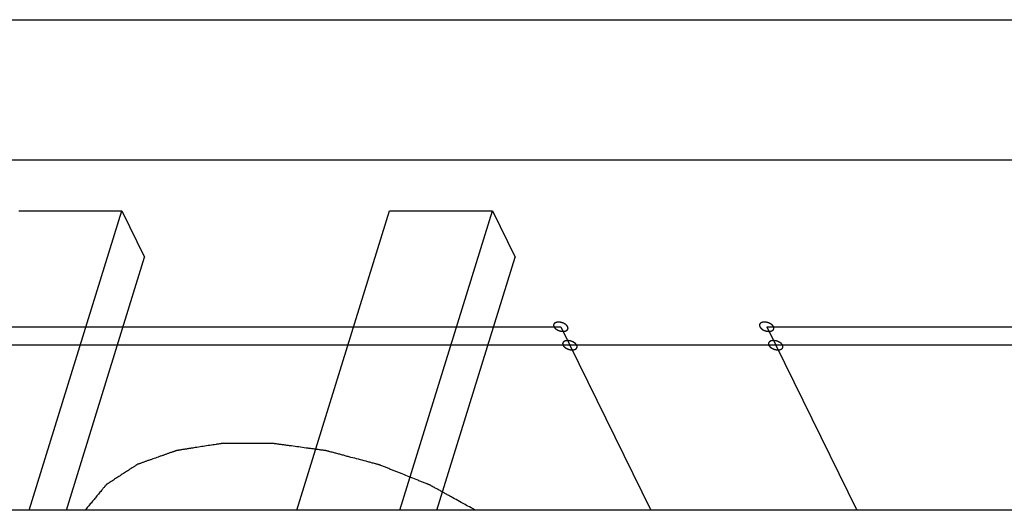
# Model space of a CAD drawing. Header units: millimetres. Extents: x -78 to 141, y 20 to 129.
# Tile 65 of 114: x 51.91 to 62.34, y 122.25 to 127.44. Entities that reach past the tile are written whole.
import ezdxf

# ---------------------------------------------------------------- set-up
doc = ezdxf.new("R2010")
doc.units = ezdxf.units.MM
doc.header["$LTSCALE"] = 16.335
doc.layers.get('0').update_dxf_attribs({"linetype": 'CONTINUOUS'})
doc.layers.add('02___PRT_ALL_AXES', color=7, linetype='CONTINUOUS')

msp = doc.modelspace()

# ---------------------------------------------------------------- linework, layer by layer
at = {"color": 7, "linetype": 'Continuous'}
for p, q in [((41.229, 125.954), (102.396, 125.954)), ((51.904, 125.415), (52.994, 125.415)), ((52.015, 122.247), (52.994, 125.415)), ((52.994, 125.415), (53.235, 124.925)), ((54.848, 122.247), (55.827, 125.415)), ((55.827, 125.415), (56.917, 125.415)), ((55.938, 122.247), (56.917, 125.415)), ((56.917, 125.415), (57.157, 124.925)), ((52.407, 122.247), (53.235, 124.925)), ((56.33, 122.247), (57.157, 124.925)), ((42.864, 124.189), (57.641, 124.189)), ((57.641, 124.189), (58.594, 122.247)), ((59.821, 124.189), (60.774, 122.247)), ((59.821, 124.189), (75.076, 124.189)), ((77.134, 123.993), (42.96, 123.993)), ((73.065, 122.247), (41.537, 122.247))]:
    msp.add_line(p, q, dxfattribs=at)
for points, knots in [([(57.714, 124.189), (57.714, 124.189), (57.711, 124.194), (57.71, 124.196), (57.709, 124.198), (57.708, 124.199), (57.707, 124.2), (57.705, 124.202), (57.704, 124.203), (57.702, 124.205), (57.7, 124.207), (57.699, 124.208), (57.698, 124.209), (57.696, 124.211), (57.694, 124.212), (57.692, 124.214), (57.69, 124.215), (57.689, 124.217), (57.687, 124.217), (57.685, 124.219), (57.682, 124.22), (57.679, 124.222), (57.677, 124.223), (57.676, 124.224), (57.674, 124.225), (57.672, 124.226), (57.669, 124.227), (57.666, 124.228), (57.664, 124.229), (57.662, 124.23), (57.66, 124.231), (57.658, 124.231), (57.654, 124.232), (57.651, 124.233), (57.649, 124.234), (57.647, 124.235), (57.645, 124.235), (57.643, 124.235), (57.64, 124.236), (57.637, 124.237), (57.634, 124.237), (57.632, 124.237), (57.63, 124.238), (57.628, 124.238), (57.625, 124.238), (57.622, 124.238), (57.619, 124.238), (57.617, 124.238), (57.616, 124.238), (57.613, 124.238), (57.61, 124.238), (57.608, 124.238), (57.605, 124.238), (57.604, 124.238), (57.602, 124.237), (57.6, 124.237), (57.598, 124.236), (57.595, 124.235), (57.593, 124.235), (57.591, 124.235), (57.59, 124.234), (57.588, 124.233), (57.586, 124.232), (57.584, 124.232), (57.582, 124.231), (57.581, 124.23), (57.58, 124.229), (57.579, 124.228), (57.577, 124.227), (57.575, 124.226), (57.574, 124.225), (57.573, 124.224), (57.572, 124.223), (57.571, 124.222), (57.57, 124.22), (57.569, 124.219), (57.568, 124.218), (57.568, 124.217), (57.567, 124.216), (57.567, 124.214), (57.566, 124.212), (57.566, 124.211), (57.565, 124.209), (57.565, 124.208), (57.565, 124.207), (57.565, 124.206), (57.565, 124.204), (57.565, 124.202), (57.565, 124.2), (57.565, 124.199), (57.566, 124.198), (57.566, 124.196), (57.567, 124.194), (57.569, 124.189), (57.569, 124.189)], [0, 0, 0, 0, 0.00178862, 0.00268292, 0.00313008, 0.00357723, 0.00407486, 0.0045725, 0.00556776, 0.00656303, 0.00706066, 0.0075583, 0.00810164, 0.00864499, 0.00973169, 0.01081838, 0.01136173, 0.01190508, 0.01249491, 0.01308474, 0.0142644, 0.01544405, 0.01603388, 0.01662371, 0.01722604, 0.01782837, 0.01903302, 0.02023767, 0.02084, 0.02144232, 0.02205221, 0.0226621, 0.02388189, 0.02510167, 0.02571156, 0.02632145, 0.02692335, 0.02752524, 0.02872902, 0.0299328, 0.03053469, 0.03113658, 0.03172556, 0.03231453, 0.03349248, 0.03467043, 0.03525941, 0.03584838, 0.03639056, 0.03693274, 0.03801709, 0.03910144, 0.03964362, 0.0401858, 0.04068205, 0.0411783, 0.0421708, 0.04316329, 0.04365954, 0.04415579, 0.04460152, 0.04504725, 0.04593871, 0.04683018, 0.04727591, 0.04772164, 0.04812629, 0.04853094, 0.04934024, 0.05014954, 0.05055419, 0.05095884, 0.05132092, 0.05168301, 0.05240718, 0.05313135, 0.05349343, 0.05385552, 0.05420471, 0.0545539, 0.05525228, 0.05595067, 0.05629986, 0.05664905, 0.05701186, 0.05737466, 0.05810028, 0.0588259, 0.0591887, 0.05955151, 0.0599574, 0.0603633, 0.06117508, 0.06279866, 0.06279866, 0.06279866, 0.06279866]), ([(57.569, 124.189), (57.569, 124.189), (57.571, 124.185), (57.573, 124.183), (57.574, 124.181), (57.575, 124.18), (57.576, 124.179), (57.577, 124.177), (57.579, 124.175), (57.581, 124.173), (57.582, 124.172), (57.583, 124.171), (57.585, 124.17), (57.587, 124.168), (57.589, 124.166), (57.591, 124.165), (57.593, 124.163), (57.594, 124.162), (57.596, 124.161), (57.598, 124.16), (57.601, 124.158), (57.603, 124.157), (57.605, 124.156), (57.607, 124.155), (57.609, 124.154), (57.611, 124.153), (57.614, 124.152), (57.617, 124.15), (57.619, 124.149), (57.621, 124.149), (57.623, 124.148), (57.625, 124.147), (57.628, 124.146), (57.631, 124.145), (57.634, 124.145), (57.636, 124.144), (57.638, 124.144), (57.64, 124.143), (57.643, 124.143), (57.646, 124.142), (57.649, 124.142), (57.651, 124.141), (57.652, 124.141), (57.655, 124.141), (57.658, 124.141), (57.661, 124.141), (57.664, 124.14), (57.665, 124.14), (57.667, 124.14), (57.669, 124.141), (57.672, 124.141), (57.675, 124.141), (57.677, 124.141), (57.679, 124.141), (57.681, 124.142), (57.683, 124.142), (57.685, 124.143), (57.688, 124.143), (57.69, 124.144), (57.691, 124.144), (57.693, 124.145), (57.694, 124.145), (57.696, 124.146), (57.699, 124.147), (57.7, 124.148), (57.702, 124.148), (57.703, 124.149), (57.704, 124.15), (57.706, 124.152), (57.707, 124.153), (57.709, 124.154), (57.71, 124.155), (57.71, 124.156), (57.711, 124.157), (57.712, 124.158), (57.714, 124.16), (57.714, 124.161), (57.715, 124.162), (57.715, 124.163), (57.716, 124.165), (57.716, 124.166), (57.717, 124.168), (57.717, 124.169), (57.718, 124.171), (57.718, 124.172), (57.718, 124.173), (57.718, 124.175), (57.717, 124.177), (57.717, 124.179), (57.717, 124.18), (57.717, 124.181), (57.716, 124.183), (57.716, 124.185), (57.714, 124.189), (57.714, 124.189)], [0, 0, 0, 0, 0.00178862, 0.00268292, 0.00313008, 0.00357723, 0.00407486, 0.0045725, 0.00556776, 0.00656303, 0.00706066, 0.0075583, 0.00810164, 0.00864499, 0.00973169, 0.01081838, 0.01136173, 0.01190508, 0.01249491, 0.01308474, 0.0142644, 0.01544405, 0.01603388, 0.01662371, 0.01722604, 0.01782837, 0.01903302, 0.02023767, 0.02084, 0.02144232, 0.02205221, 0.0226621, 0.02388189, 0.02510167, 0.02571156, 0.02632145, 0.02692335, 0.02752524, 0.02872902, 0.0299328, 0.03053469, 0.03113658, 0.03172556, 0.03231453, 0.03349248, 0.03467043, 0.03525941, 0.03584838, 0.03639056, 0.03693274, 0.03801709, 0.03910144, 0.03964362, 0.0401858, 0.04068205, 0.0411783, 0.0421708, 0.04316329, 0.04365954, 0.04415579, 0.04460152, 0.04504725, 0.04593871, 0.04683018, 0.04727591, 0.04772164, 0.04812629, 0.04853094, 0.04934024, 0.05014954, 0.05055419, 0.05095884, 0.05132092, 0.05168301, 0.05240718, 0.05313135, 0.05349343, 0.05385552, 0.05420471, 0.0545539, 0.05525228, 0.05595067, 0.05629986, 0.05664905, 0.05701186, 0.05737466, 0.05810028, 0.0588259, 0.0591887, 0.05955151, 0.0599574, 0.0603633, 0.06117508, 0.06279866, 0.06279866, 0.06279866, 0.06279866]), ([(59.893, 124.189), (59.893, 124.189), (59.891, 124.194), (59.889, 124.196), (59.888, 124.198), (59.887, 124.199), (59.886, 124.2), (59.885, 124.202), (59.883, 124.203), (59.881, 124.205), (59.88, 124.207), (59.879, 124.208), (59.877, 124.209), (59.876, 124.211), (59.873, 124.212), (59.871, 124.214), (59.869, 124.215), (59.868, 124.217), (59.866, 124.217), (59.864, 124.219), (59.862, 124.22), (59.859, 124.222), (59.857, 124.223), (59.855, 124.224), (59.853, 124.225), (59.851, 124.226), (59.848, 124.227), (59.845, 124.228), (59.843, 124.229), (59.841, 124.23), (59.839, 124.231), (59.837, 124.231), (59.834, 124.232), (59.831, 124.233), (59.828, 124.234), (59.826, 124.235), (59.825, 124.235), (59.822, 124.235), (59.819, 124.236), (59.816, 124.237), (59.813, 124.237), (59.812, 124.237), (59.81, 124.238), (59.807, 124.238), (59.804, 124.238), (59.801, 124.238), (59.799, 124.238), (59.797, 124.238), (59.795, 124.238), (59.793, 124.238), (59.79, 124.238), (59.787, 124.238), (59.785, 124.238), (59.783, 124.238), (59.781, 124.237), (59.779, 124.237), (59.777, 124.236), (59.774, 124.235), (59.772, 124.235), (59.771, 124.235), (59.77, 124.234), (59.768, 124.233), (59.766, 124.232), (59.763, 124.232), (59.762, 124.231), (59.76, 124.23), (59.759, 124.229), (59.758, 124.228), (59.756, 124.227), (59.755, 124.226), (59.753, 124.225), (59.752, 124.224), (59.752, 124.223), (59.751, 124.222), (59.75, 124.22), (59.749, 124.219), (59.748, 124.218), (59.747, 124.217), (59.747, 124.216), (59.746, 124.214), (59.746, 124.212), (59.745, 124.211), (59.745, 124.209), (59.744, 124.208), (59.744, 124.207), (59.745, 124.206), (59.745, 124.204), (59.745, 124.202), (59.745, 124.2), (59.745, 124.199), (59.745, 124.198), (59.746, 124.196), (59.747, 124.194), (59.748, 124.189), (59.748, 124.189)], [0, 0, 0, 0, 0.00178862, 0.00268292, 0.00313008, 0.00357723, 0.00407486, 0.0045725, 0.00556776, 0.00656303, 0.00706066, 0.0075583, 0.00810164, 0.00864499, 0.00973169, 0.01081838, 0.01136173, 0.01190508, 0.01249491, 0.01308474, 0.0142644, 0.01544405, 0.01603388, 0.01662371, 0.01722604, 0.01782837, 0.01903302, 0.02023767, 0.02084, 0.02144232, 0.02205221, 0.0226621, 0.02388189, 0.02510167, 0.02571156, 0.02632145, 0.02692335, 0.02752524, 0.02872902, 0.0299328, 0.03053469, 0.03113658, 0.03172556, 0.03231453, 0.03349248, 0.03467043, 0.03525941, 0.03584838, 0.03639056, 0.03693274, 0.03801709, 0.03910144, 0.03964362, 0.0401858, 0.04068205, 0.0411783, 0.0421708, 0.04316329, 0.04365954, 0.04415579, 0.04460152, 0.04504725, 0.04593871, 0.04683018, 0.04727591, 0.04772164, 0.04812629, 0.04853094, 0.04934024, 0.05014954, 0.05055419, 0.05095884, 0.05132092, 0.05168301, 0.05240718, 0.05313135, 0.05349343, 0.05385552, 0.05420471, 0.0545539, 0.05525228, 0.05595067, 0.05629986, 0.05664905, 0.05701186, 0.05737466, 0.05810028, 0.0588259, 0.0591887, 0.05955151, 0.0599574, 0.0603633, 0.06117508, 0.06279866, 0.06279866, 0.06279866, 0.06279866]), ([(59.748, 124.189), (59.748, 124.189), (59.751, 124.185), (59.752, 124.183), (59.753, 124.181), (59.754, 124.18), (59.755, 124.179), (59.757, 124.177), (59.758, 124.175), (59.76, 124.173), (59.762, 124.172), (59.763, 124.171), (59.764, 124.17), (59.766, 124.168), (59.768, 124.166), (59.77, 124.165), (59.772, 124.163), (59.774, 124.162), (59.775, 124.161), (59.777, 124.16), (59.78, 124.158), (59.783, 124.157), (59.785, 124.156), (59.786, 124.155), (59.788, 124.154), (59.79, 124.153), (59.793, 124.152), (59.796, 124.15), (59.799, 124.149), (59.8, 124.149), (59.802, 124.148), (59.805, 124.147), (59.808, 124.146), (59.811, 124.145), (59.813, 124.145), (59.815, 124.144), (59.817, 124.144), (59.819, 124.143), (59.822, 124.143), (59.826, 124.142), (59.828, 124.142), (59.83, 124.141), (59.832, 124.141), (59.834, 124.141), (59.837, 124.141), (59.84, 124.141), (59.843, 124.14), (59.845, 124.14), (59.846, 124.14), (59.849, 124.141), (59.852, 124.141), (59.854, 124.141), (59.857, 124.141), (59.858, 124.141), (59.86, 124.142), (59.862, 124.142), (59.865, 124.143), (59.867, 124.143), (59.869, 124.144), (59.871, 124.144), (59.872, 124.145), (59.874, 124.145), (59.876, 124.146), (59.878, 124.147), (59.88, 124.148), (59.881, 124.148), (59.882, 124.149), (59.883, 124.15), (59.885, 124.152), (59.887, 124.153), (59.888, 124.154), (59.889, 124.155), (59.89, 124.156), (59.891, 124.157), (59.892, 124.158), (59.893, 124.16), (59.894, 124.161), (59.895, 124.162), (59.895, 124.163), (59.895, 124.165), (59.896, 124.166), (59.896, 124.168), (59.897, 124.169), (59.897, 124.171), (59.897, 124.172), (59.897, 124.173), (59.897, 124.175), (59.897, 124.177), (59.897, 124.179), (59.897, 124.18), (59.896, 124.181), (59.896, 124.183), (59.895, 124.185), (59.893, 124.189), (59.893, 124.189)], [0, 0, 0, 0, 0.00178862, 0.00268292, 0.00313008, 0.00357723, 0.00407486, 0.0045725, 0.00556776, 0.00656303, 0.00706066, 0.0075583, 0.00810164, 0.00864499, 0.00973169, 0.01081838, 0.01136173, 0.01190508, 0.01249491, 0.01308474, 0.0142644, 0.01544405, 0.01603388, 0.01662371, 0.01722604, 0.01782837, 0.01903302, 0.02023767, 0.02084, 0.02144232, 0.02205221, 0.0226621, 0.02388189, 0.02510167, 0.02571156, 0.02632145, 0.02692335, 0.02752524, 0.02872902, 0.0299328, 0.03053469, 0.03113658, 0.03172556, 0.03231453, 0.03349248, 0.03467043, 0.03525941, 0.03584838, 0.03639056, 0.03693274, 0.03801709, 0.03910144, 0.03964362, 0.0401858, 0.04068205, 0.0411783, 0.0421708, 0.04316329, 0.04365954, 0.04415579, 0.04460152, 0.04504725, 0.04593871, 0.04683018, 0.04727591, 0.04772164, 0.04812629, 0.04853094, 0.04934024, 0.05014954, 0.05055419, 0.05095884, 0.05132092, 0.05168301, 0.05240718, 0.05313135, 0.05349343, 0.05385552, 0.05420471, 0.0545539, 0.05525228, 0.05595067, 0.05629986, 0.05664905, 0.05701186, 0.05737466, 0.05810028, 0.0588259, 0.0591887, 0.05955151, 0.0599574, 0.0603633, 0.06117508, 0.06279866, 0.06279866, 0.06279866, 0.06279866]), ([(57.81, 123.993), (57.81, 123.993), (57.808, 123.998), (57.806, 124), (57.805, 124.002), (57.804, 124.003), (57.803, 124.004), (57.802, 124.005), (57.8, 124.007), (57.798, 124.009), (57.797, 124.011), (57.796, 124.012), (57.794, 124.013), (57.792, 124.014), (57.79, 124.016), (57.788, 124.018), (57.786, 124.019), (57.785, 124.02), (57.783, 124.021), (57.781, 124.023), (57.778, 124.024), (57.776, 124.026), (57.774, 124.027), (57.772, 124.028), (57.77, 124.029), (57.768, 124.03), (57.765, 124.031), (57.762, 124.032), (57.76, 124.033), (57.758, 124.034), (57.756, 124.035), (57.754, 124.035), (57.751, 124.036), (57.748, 124.037), (57.745, 124.038), (57.743, 124.039), (57.741, 124.039), (57.739, 124.039), (57.736, 124.04), (57.733, 124.04), (57.73, 124.041), (57.728, 124.041), (57.727, 124.041), (57.724, 124.042), (57.721, 124.042), (57.718, 124.042), (57.715, 124.042), (57.714, 124.042), (57.712, 124.042), (57.71, 124.042), (57.707, 124.042), (57.704, 124.042), (57.702, 124.041), (57.7, 124.041), (57.698, 124.041), (57.696, 124.041), (57.694, 124.04), (57.691, 124.039), (57.689, 124.039), (57.688, 124.039), (57.686, 124.038), (57.685, 124.037), (57.683, 124.036), (57.68, 124.035), (57.679, 124.035), (57.677, 124.034), (57.676, 124.033), (57.675, 124.032), (57.673, 124.031), (57.672, 124.03), (57.67, 124.029), (57.669, 124.028), (57.669, 124.027), (57.668, 124.026), (57.667, 124.024), (57.665, 124.023), (57.665, 124.021), (57.664, 124.021), (57.664, 124.019), (57.663, 124.018), (57.663, 124.016), (57.662, 124.015), (57.662, 124.013), (57.661, 124.012), (57.661, 124.011), (57.661, 124.009), (57.661, 124.008), (57.662, 124.006), (57.662, 124.004), (57.662, 124.003), (57.662, 124.002), (57.663, 124), (57.663, 123.998), (57.665, 123.993), (57.665, 123.993)], [0, 0, 0, 0, 0.00178862, 0.00268292, 0.00313008, 0.00357723, 0.00407486, 0.0045725, 0.00556776, 0.00656303, 0.00706066, 0.0075583, 0.00810164, 0.00864499, 0.00973169, 0.01081838, 0.01136173, 0.01190508, 0.01249491, 0.01308474, 0.0142644, 0.01544405, 0.01603388, 0.01662371, 0.01722604, 0.01782837, 0.01903302, 0.02023767, 0.02084, 0.02144232, 0.02205221, 0.0226621, 0.02388189, 0.02510167, 0.02571156, 0.02632145, 0.02692335, 0.02752524, 0.02872902, 0.0299328, 0.03053469, 0.03113658, 0.03172556, 0.03231453, 0.03349248, 0.03467043, 0.03525941, 0.03584838, 0.03639056, 0.03693274, 0.03801709, 0.03910144, 0.03964362, 0.0401858, 0.04068205, 0.0411783, 0.0421708, 0.04316329, 0.04365954, 0.04415579, 0.04460152, 0.04504725, 0.04593871, 0.04683018, 0.04727591, 0.04772164, 0.04812629, 0.04853094, 0.04934024, 0.05014954, 0.05055419, 0.05095884, 0.05132092, 0.05168301, 0.05240718, 0.05313135, 0.05349343, 0.05385552, 0.05420471, 0.0545539, 0.05525228, 0.05595067, 0.05629986, 0.05664905, 0.05701186, 0.05737466, 0.05810028, 0.0588259, 0.0591887, 0.05955151, 0.0599574, 0.0603633, 0.06117508, 0.06279866, 0.06279866, 0.06279866, 0.06279866]), ([(59.99, 123.993), (59.99, 123.993), (59.987, 123.998), (59.985, 124), (59.984, 124.002), (59.984, 124.003), (59.982, 124.004), (59.981, 124.005), (59.979, 124.007), (59.977, 124.009), (59.976, 124.011), (59.975, 124.012), (59.974, 124.013), (59.972, 124.014), (59.97, 124.016), (59.967, 124.018), (59.966, 124.019), (59.964, 124.02), (59.963, 124.021), (59.96, 124.023), (59.958, 124.024), (59.955, 124.026), (59.953, 124.027), (59.951, 124.028), (59.95, 124.029), (59.947, 124.03), (59.944, 124.031), (59.941, 124.032), (59.939, 124.033), (59.937, 124.034), (59.936, 124.035), (59.933, 124.035), (59.93, 124.036), (59.927, 124.037), (59.925, 124.038), (59.923, 124.039), (59.921, 124.039), (59.918, 124.039), (59.915, 124.04), (59.912, 124.04), (59.91, 124.041), (59.908, 124.041), (59.906, 124.041), (59.903, 124.042), (59.9, 124.042), (59.897, 124.042), (59.895, 124.042), (59.893, 124.042), (59.891, 124.042), (59.889, 124.042), (59.886, 124.042), (59.883, 124.042), (59.881, 124.041), (59.879, 124.041), (59.878, 124.041), (59.876, 124.041), (59.873, 124.04), (59.871, 124.039), (59.869, 124.039), (59.867, 124.039), (59.866, 124.038), (59.864, 124.037), (59.862, 124.036), (59.86, 124.035), (59.858, 124.035), (59.857, 124.034), (59.856, 124.033), (59.854, 124.032), (59.853, 124.031), (59.851, 124.03), (59.85, 124.029), (59.849, 124.028), (59.848, 124.027), (59.847, 124.026), (59.846, 124.024), (59.845, 124.023), (59.844, 124.021), (59.843, 124.021), (59.843, 124.019), (59.842, 124.018), (59.842, 124.016), (59.841, 124.015), (59.841, 124.013), (59.841, 124.012), (59.841, 124.011), (59.841, 124.009), (59.841, 124.008), (59.841, 124.006), (59.841, 124.004), (59.841, 124.003), (59.841, 124.002), (59.842, 124), (59.843, 123.998), (59.844, 123.993), (59.844, 123.993)], [0, 0, 0, 0, 0.00178862, 0.00268292, 0.00313008, 0.00357723, 0.00407486, 0.0045725, 0.00556776, 0.00656303, 0.00706066, 0.0075583, 0.00810164, 0.00864499, 0.00973169, 0.01081838, 0.01136173, 0.01190508, 0.01249491, 0.01308474, 0.0142644, 0.01544405, 0.01603388, 0.01662371, 0.01722604, 0.01782837, 0.01903302, 0.02023767, 0.02084, 0.02144232, 0.02205221, 0.0226621, 0.02388189, 0.02510167, 0.02571156, 0.02632145, 0.02692335, 0.02752524, 0.02872902, 0.0299328, 0.03053469, 0.03113658, 0.03172556, 0.03231453, 0.03349248, 0.03467043, 0.03525941, 0.03584838, 0.03639056, 0.03693274, 0.03801709, 0.03910144, 0.03964362, 0.0401858, 0.04068205, 0.0411783, 0.0421708, 0.04316329, 0.04365954, 0.04415579, 0.04460152, 0.04504725, 0.04593871, 0.04683018, 0.04727591, 0.04772164, 0.04812629, 0.04853094, 0.04934024, 0.05014954, 0.05055419, 0.05095884, 0.05132092, 0.05168301, 0.05240718, 0.05313135, 0.05349343, 0.05385552, 0.05420471, 0.0545539, 0.05525228, 0.05595067, 0.05629986, 0.05664905, 0.05701186, 0.05737466, 0.05810028, 0.0588259, 0.0591887, 0.05955151, 0.0599574, 0.0603633, 0.06117508, 0.06279866, 0.06279866, 0.06279866, 0.06279866]), ([(57.665, 123.993), (57.665, 123.993), (57.668, 123.989), (57.669, 123.987), (57.67, 123.985), (57.671, 123.984), (57.672, 123.983), (57.674, 123.981), (57.675, 123.979), (57.677, 123.977), (57.679, 123.976), (57.68, 123.974), (57.681, 123.974), (57.683, 123.972), (57.685, 123.97), (57.687, 123.969), (57.689, 123.967), (57.69, 123.966), (57.692, 123.965), (57.694, 123.964), (57.697, 123.962), (57.7, 123.961), (57.702, 123.96), (57.703, 123.959), (57.705, 123.958), (57.707, 123.957), (57.71, 123.956), (57.713, 123.954), (57.715, 123.953), (57.717, 123.952), (57.719, 123.952), (57.721, 123.951), (57.725, 123.95), (57.728, 123.949), (57.73, 123.949), (57.732, 123.948), (57.734, 123.948), (57.736, 123.947), (57.739, 123.947), (57.742, 123.946), (57.745, 123.946), (57.747, 123.945), (57.749, 123.945), (57.751, 123.945), (57.754, 123.945), (57.757, 123.944), (57.76, 123.944), (57.762, 123.944), (57.763, 123.944), (57.766, 123.944), (57.768, 123.945), (57.771, 123.945), (57.774, 123.945), (57.775, 123.945), (57.777, 123.946), (57.779, 123.946), (57.781, 123.947), (57.784, 123.947), (57.786, 123.948), (57.788, 123.948), (57.789, 123.948), (57.791, 123.949), (57.793, 123.95), (57.795, 123.951), (57.797, 123.952), (57.798, 123.952), (57.799, 123.953), (57.8, 123.954), (57.802, 123.955), (57.804, 123.957), (57.805, 123.958), (57.806, 123.958), (57.807, 123.96), (57.808, 123.961), (57.809, 123.962), (57.81, 123.964), (57.811, 123.965), (57.811, 123.966), (57.812, 123.967), (57.812, 123.968), (57.813, 123.97), (57.813, 123.972), (57.814, 123.973), (57.814, 123.974), (57.814, 123.976), (57.814, 123.977), (57.814, 123.979), (57.814, 123.981), (57.814, 123.982), (57.814, 123.984), (57.813, 123.985), (57.813, 123.986), (57.812, 123.989), (57.81, 123.993), (57.81, 123.993)], [0, 0, 0, 0, 0.00178862, 0.00268292, 0.00313008, 0.00357723, 0.00407486, 0.0045725, 0.00556776, 0.00656303, 0.00706066, 0.0075583, 0.00810164, 0.00864499, 0.00973169, 0.01081838, 0.01136173, 0.01190508, 0.01249491, 0.01308474, 0.0142644, 0.01544405, 0.01603388, 0.01662371, 0.01722604, 0.01782837, 0.01903302, 0.02023767, 0.02084, 0.02144232, 0.02205221, 0.0226621, 0.02388189, 0.02510167, 0.02571156, 0.02632145, 0.02692335, 0.02752524, 0.02872902, 0.0299328, 0.03053469, 0.03113658, 0.03172556, 0.03231453, 0.03349248, 0.03467043, 0.03525941, 0.03584838, 0.03639056, 0.03693274, 0.03801709, 0.03910144, 0.03964362, 0.0401858, 0.04068205, 0.0411783, 0.0421708, 0.04316329, 0.04365954, 0.04415579, 0.04460152, 0.04504725, 0.04593871, 0.04683018, 0.04727591, 0.04772164, 0.04812629, 0.04853094, 0.04934024, 0.05014954, 0.05055419, 0.05095884, 0.05132092, 0.05168301, 0.05240718, 0.05313135, 0.05349343, 0.05385552, 0.05420471, 0.0545539, 0.05525228, 0.05595067, 0.05629986, 0.05664905, 0.05701186, 0.05737466, 0.05810028, 0.0588259, 0.0591887, 0.05955151, 0.0599574, 0.0603633, 0.06117508, 0.06279865, 0.06279865, 0.06279865, 0.06279865]), ([(59.844, 123.993), (59.844, 123.993), (59.847, 123.989), (59.849, 123.987), (59.85, 123.985), (59.85, 123.984), (59.851, 123.983), (59.853, 123.981), (59.855, 123.979), (59.856, 123.977), (59.858, 123.976), (59.859, 123.974), (59.86, 123.974), (59.862, 123.972), (59.864, 123.97), (59.867, 123.969), (59.868, 123.967), (59.87, 123.966), (59.871, 123.965), (59.874, 123.964), (59.876, 123.962), (59.879, 123.961), (59.881, 123.96), (59.883, 123.959), (59.884, 123.958), (59.887, 123.957), (59.89, 123.956), (59.892, 123.954), (59.895, 123.953), (59.897, 123.952), (59.898, 123.952), (59.901, 123.951), (59.904, 123.95), (59.907, 123.949), (59.909, 123.949), (59.911, 123.948), (59.913, 123.948), (59.916, 123.947), (59.919, 123.947), (59.922, 123.946), (59.924, 123.946), (59.926, 123.945), (59.928, 123.945), (59.931, 123.945), (59.934, 123.945), (59.937, 123.944), (59.939, 123.944), (59.941, 123.944), (59.943, 123.944), (59.945, 123.944), (59.948, 123.945), (59.951, 123.945), (59.953, 123.945), (59.955, 123.945), (59.956, 123.946), (59.958, 123.946), (59.961, 123.947), (59.963, 123.947), (59.965, 123.948), (59.967, 123.948), (59.968, 123.948), (59.97, 123.949), (59.972, 123.95), (59.974, 123.951), (59.976, 123.952), (59.977, 123.952), (59.978, 123.953), (59.98, 123.954), (59.981, 123.955), (59.983, 123.957), (59.984, 123.958), (59.985, 123.958), (59.986, 123.96), (59.987, 123.961), (59.988, 123.962), (59.989, 123.964), (59.99, 123.965), (59.991, 123.966), (59.991, 123.967), (59.991, 123.968), (59.992, 123.97), (59.993, 123.972), (59.993, 123.973), (59.993, 123.974), (59.993, 123.976), (59.993, 123.977), (59.993, 123.979), (59.993, 123.981), (59.993, 123.982), (59.993, 123.984), (59.992, 123.985), (59.992, 123.986), (59.991, 123.989), (59.99, 123.993), (59.99, 123.993)], [0, 0, 0, 0, 0.00178862, 0.00268292, 0.00313008, 0.00357723, 0.00407486, 0.0045725, 0.00556776, 0.00656303, 0.00706066, 0.0075583, 0.00810164, 0.00864499, 0.00973169, 0.01081838, 0.01136173, 0.01190508, 0.01249491, 0.01308474, 0.0142644, 0.01544405, 0.01603388, 0.01662371, 0.01722604, 0.01782837, 0.01903302, 0.02023767, 0.02084, 0.02144232, 0.02205221, 0.0226621, 0.02388189, 0.02510167, 0.02571156, 0.02632145, 0.02692335, 0.02752524, 0.02872902, 0.0299328, 0.03053469, 0.03113658, 0.03172556, 0.03231453, 0.03349248, 0.03467043, 0.03525941, 0.03584838, 0.03639056, 0.03693274, 0.03801709, 0.03910144, 0.03964362, 0.0401858, 0.04068205, 0.0411783, 0.0421708, 0.04316329, 0.04365954, 0.04415579, 0.04460152, 0.04504725, 0.04593871, 0.04683018, 0.04727591, 0.04772164, 0.04812629, 0.04853094, 0.04934024, 0.05014954, 0.05055419, 0.05095884, 0.05132092, 0.05168301, 0.05240718, 0.05313135, 0.05349343, 0.05385552, 0.05420471, 0.0545539, 0.05525228, 0.05595067, 0.05629986, 0.05664905, 0.05701186, 0.05737466, 0.05810028, 0.0588259, 0.0591887, 0.05955151, 0.0599574, 0.0603633, 0.06117508, 0.06279865, 0.06279865, 0.06279865, 0.06279865]), ([(56.738, 122.248), (56.666, 122.287), (56.63, 122.307), (56.532, 122.361), (56.477, 122.392), (56.431, 122.417), (56.397, 122.436), (56.363, 122.455), (56.335, 122.471), (56.312, 122.483), (56.295, 122.493), (56.281, 122.5), (56.269, 122.507), (56.262, 122.511), (56.256, 122.514), (56.253, 122.516), (56.25, 122.517), (56.247, 122.518), (56.241, 122.52), (56.233, 122.524), (56.221, 122.529), (56.205, 122.535), (56.18, 122.545), (56.149, 122.557), (56.099, 122.577), (56.037, 122.602), (55.974, 122.627), (55.925, 122.647), (55.887, 122.662), (55.85, 122.677), (55.818, 122.689), (55.794, 122.699), (55.775, 122.707), (55.756, 122.714), (55.74, 122.72), (55.73, 122.725), (55.724, 122.727), (55.721, 122.728), (55.718, 122.729), (55.714, 122.73), (55.707, 122.732), (55.699, 122.734), (55.689, 122.737), (55.675, 122.74), (55.652, 122.746), (55.619, 122.755), (55.566, 122.769), (55.5, 122.787), (55.433, 122.804), (55.38, 122.818), (55.34, 122.829), (55.301, 122.84), (55.261, 122.85), (55.228, 122.859), (55.204, 122.865), (55.191, 122.869), (55.181, 122.871), (55.171, 122.874), (55.164, 122.876), (55.159, 122.877), (55.156, 122.878), (55.154, 122.878), (55.15, 122.879), (55.146, 122.879), (55.14, 122.88), (55.132, 122.881), (55.119, 122.883), (55.102, 122.885), (55.083, 122.888), (55.057, 122.891), (55.024, 122.896), (54.985, 122.901), (54.933, 122.908), (54.867, 122.917), (54.802, 122.926), (54.75, 122.933), (54.711, 122.938), (54.678, 122.943), (54.652, 122.946), (54.633, 122.949), (54.618, 122.951), (54.608, 122.952), (54.604, 122.953), (54.601, 122.953), (54.598, 122.954), (54.594, 122.954), (54.589, 122.954), (54.583, 122.954), (54.575, 122.954), (54.565, 122.954), (54.552, 122.954), (54.537, 122.954), (54.511, 122.954), (54.467, 122.954), (54.404, 122.954), (54.328, 122.954), (54.252, 122.954), (54.195, 122.954), (54.157, 122.954), (54.138, 122.954), (54.119, 122.954), (54.103, 122.954), (54.09, 122.954), (54.08, 122.954), (54.073, 122.954), (54.066, 122.954), (54.062, 122.954), (54.059, 122.954), (54.057, 122.954), (54.055, 122.954), (54.052, 122.953), (54.048, 122.953), (54.04, 122.951), (54.027, 122.949), (54.01, 122.947), (53.987, 122.943), (53.959, 122.939), (53.925, 122.934), (53.88, 122.927), (53.823, 122.918), (53.767, 122.909), (53.721, 122.902), (53.687, 122.897), (53.659, 122.892), (53.636, 122.889), (53.619, 122.886), (53.605, 122.884), (53.594, 122.882), (53.587, 122.881), (53.581, 122.88), (53.578, 122.88), (53.575, 122.88), (53.574, 122.879), (53.573, 122.879), (53.571, 122.878), (53.567, 122.877), (53.562, 122.875), (53.555, 122.872), (53.547, 122.87), (53.538, 122.866), (53.521, 122.861), (53.497, 122.852), (53.467, 122.842), (53.438, 122.831), (53.409, 122.821), (53.37, 122.807), (53.332, 122.794), (53.293, 122.78), (53.264, 122.77), (53.235, 122.759), (53.21, 122.751), (53.194, 122.745), (53.184, 122.741), (53.177, 122.739), (53.17, 122.737), (53.166, 122.735), (53.164, 122.734), (53.162, 122.734), (53.16, 122.733), (53.159, 122.733), (53.158, 122.732), (53.155, 122.73), (53.15, 122.727), (53.144, 122.723), (53.136, 122.718), (53.127, 122.711), (53.115, 122.704), (53.1, 122.694), (53.08, 122.681), (53.057, 122.666), (53.034, 122.651), (53.003, 122.631), (52.972, 122.611), (52.941, 122.59), (52.917, 122.575), (52.894, 122.56), (52.875, 122.548), (52.859, 122.537), (52.85, 122.531), (52.843, 122.527), (52.839, 122.524), (52.836, 122.522), (52.834, 122.521), (52.832, 122.52), (52.83, 122.519), (52.829, 122.518), (52.829, 122.517), (52.828, 122.516), (52.825, 122.513), (52.822, 122.509), (52.818, 122.504), (52.814, 122.5), (52.809, 122.493), (52.802, 122.485), (52.794, 122.476), (52.787, 122.466), (52.776, 122.454), (52.763, 122.438), (52.747, 122.419), (52.726, 122.393), (52.7, 122.362), (52.668, 122.324), (52.637, 122.286), (52.616, 122.26), (52.605, 122.248)], [0, 0, 0, 0, 0.049382, 0.074074, 0.098765, 0.11111, 0.123456, 0.135802, 0.148147, 0.15432, 0.160493, 0.166666, 0.169752, 0.172838, 0.174382, 0.175935, 0.176733, 0.177532, 0.179129, 0.182324, 0.185518, 0.191907, 0.198296, 0.211074, 0.223851, 0.249407, 0.274963, 0.28774, 0.300518, 0.313296, 0.326074, 0.332463, 0.338851, 0.34524, 0.351629, 0.354824, 0.356421, 0.35722, 0.358033, 0.359664, 0.361296, 0.364559, 0.367823, 0.371086, 0.377612, 0.390665, 0.403718, 0.429825, 0.455931, 0.468984, 0.482037, 0.49509, 0.508143, 0.521196, 0.527722, 0.530986, 0.534249, 0.537512, 0.540775, 0.541591, 0.542407, 0.54321, 0.543993, 0.545558, 0.547123, 0.550253, 0.553384, 0.559644, 0.565905, 0.572165, 0.584687, 0.597208, 0.609729, 0.634771, 0.659813, 0.672334, 0.684856, 0.697377, 0.703637, 0.709898, 0.716158, 0.717724, 0.719289, 0.720071, 0.720854, 0.722365, 0.723871, 0.725377, 0.728389, 0.731401, 0.734413, 0.740436, 0.74646, 0.758508, 0.782603, 0.806699, 0.830794, 0.854889, 0.860913, 0.866937, 0.872961, 0.878985, 0.881997, 0.885008, 0.88802, 0.889526, 0.891032, 0.891785, 0.892521, 0.893202, 0.893883, 0.895245, 0.896607, 0.902055, 0.907503, 0.912951, 0.923847, 0.934744, 0.94564, 0.967432, 0.989225, 1.000121, 1.011017, 1.021914, 1.027362, 1.03281, 1.038258, 1.040982, 1.043706, 1.045068, 1.04643, 1.047111, 1.047439, 1.047744, 1.048356, 1.048967, 1.051412, 1.053856, 1.056301, 1.058746, 1.063636, 1.073415, 1.083194, 1.092974, 1.102753, 1.112532, 1.132091, 1.14187, 1.15165, 1.161429, 1.171208, 1.176098, 1.178543, 1.180988, 1.183433, 1.184655, 1.185266, 1.185877, 1.18648, 1.186755, 1.18703, 1.188129, 1.190328, 1.192527, 1.194725, 1.199123, 1.20352, 1.207918, 1.216713, 1.225508, 1.234303, 1.243098, 1.260688, 1.269483, 1.278278, 1.287073, 1.295868, 1.300265, 1.304663, 1.306862, 1.307961, 1.30906, 1.31016, 1.310709, 1.311259, 1.31153, 1.311774, 1.312264, 1.313244, 1.315203, 1.317162, 1.319121, 1.32108, 1.324999, 1.328917, 1.332835, 1.336753, 1.34459, 1.352426, 1.360263, 1.375936, 1.391609, 1.407282, 1.422955, 1.422955, 1.422955, 1.422955])]:
    msp.add_open_spline(points, degree=3, knots=knots, dxfattribs=at)
at = {"layer": '02___PRT_ALL_AXES', "color": 7, "linetype": 'Continuous'}
for p, q in [((-75.853, 127.437), (102.855, 127.437)), ((-76.311, 125.954), (102.396, 125.954))]:
    msp.add_line(p, q, dxfattribs=at)

doc.saveas('drawing.dxf')
